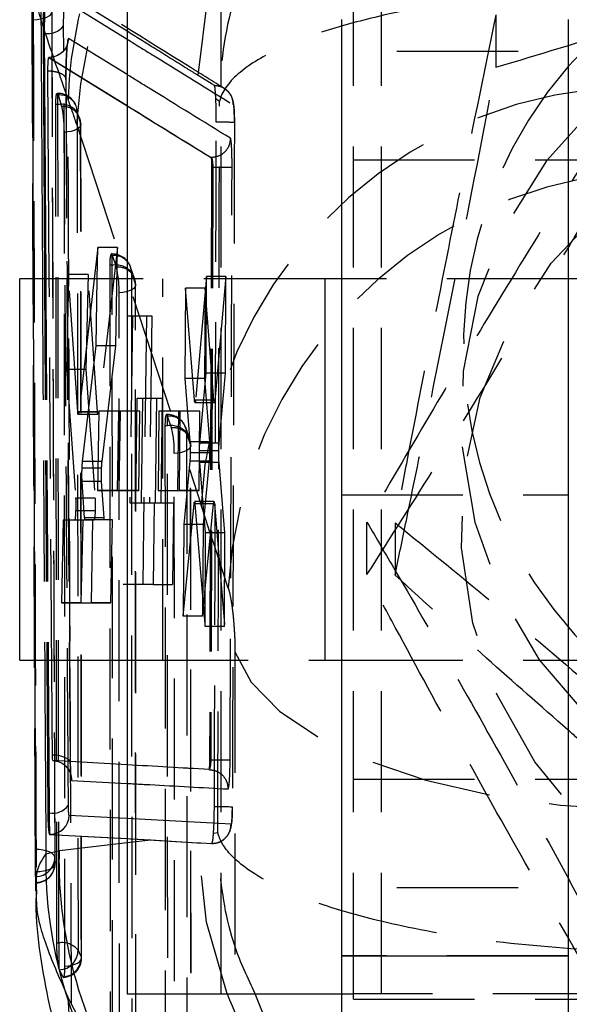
# Model space of a CAD drawing. Extents: x 95 to 730, y 28 to 566.
# Tile 16 of 19: x 669 to 681, y 496 to 516. Entities that reach past the tile are written whole.
import ezdxf

# ---------------------------------------------------------------- set-up
doc = ezdxf.new("R2010")
doc.units = 0
doc.header["$LTSCALE"] = 2
doc.linetypes.add('HIDDEN', pattern=[1.905, 1.27, -0.635])
doc.layers.get('0').update_dxf_attribs({"linetype": 'CONTINUOUS'})

msp = doc.modelspace()

# ---------------------------------------------------------------- linework, layer by layer
at = {"color": 7, "linetype": 'CONTINUOUS'}
for p, q in [((671.708, 517.9649), (671.708, 495.9649)), ((669.716, 517.1201), (669.7406, 510.9649)), ((671.708, 516.1609), (670.0183, 517.2142)), ((676.2079, 516.4085), (676.2079, 496.7585)), ((680.9579, 516.4085), (680.9579, 496.7585)), ((669.9479, 516.1158), (669.9777, 510.9649)), ((669.9479, 516.1158), (669.9737, 516.1158)), ((681.358, 515.84), (680.9579, 515.4192)), ((670.0756, 515.6127), (670.0674, 515.6127)), ((670.0677, 515.6127), (671.708, 514.5976)), ((670.0677, 515.6127), (670.0767, 515.6127)), ((670.0767, 515.6127), (670.077, 515.6126)), ((670.0774, 510.9649), (670.0492, 515.3239)), ((671.0967, 511.6215), (671.0209, 510.9649)), ((671.0851, 510.9649), (671.0967, 511.6215)), ((671.708, 510.9649), (669.458, 510.9649)), ((669.458, 502.9649), (669.458, 510.9649)), ((670.4814, 511.0591), (670.4795, 510.9649)), ((670.4879, 510.9649), (670.4814, 511.0591)), ((676.2079, 510.9649), (675.858, 510.9649)), ((675.858, 510.9649), (675.858, 502.9649)), ((681.358, 510.9649), (680.9579, 510.9649)), ((669.458, 502.9649), (671.708, 502.9649)), ((669.7726, 502.9649), (669.784, 500.1346)), ((670.0268, 502.9649), (670.0471, 499.7592)), ((675.858, 502.9649), (676.2079, 502.9649)), ((680.9579, 502.9649), (681.358, 502.9649)), ((671.708, 500.7692), (670.1534, 500.8568)), ((680.9579, 500.4694), (681.358, 500.4694)), ((669.784, 500.1346), (669.7884, 499.017)), ((670.0471, 499.7592), (670.0752, 499.7592)), ((670.0834, 499.3107), (670.0924, 499.3107)), ((670.0834, 499.3107), (671.708, 499.2205)), ((669.7884, 499.017), (669.792, 498.1243)), ((670.0079, 498.9002), (670.2916, 498.9741)), ((676.2079, 496.7585), (680.9579, 496.7585)), ((676.2079, 496.7585), (676.2079, 492.2827)), ((680.9579, 496.7585), (680.9579, 492.2827)), ((671.708, 495.9649), (676.2079, 495.9649)), ((680.9579, 495.8524), (681.358, 495.8524))]:
    msp.add_line(p, q, dxfattribs=at)
at = {"color": 7, "linetype": 'HIDDEN'}
for p, q in [((673.685, 495.9649), (673.685, 517.9649)), ((677.0437, 495.9649), (677.0437, 517.9649)), ((676.458, 495.9649), (676.458, 517.5146)), ((679.4425, 516.5039), (679.4425, 515.4043)), ((698.958, 515.7379), (676.458, 515.7379)), ((670.2602, 514.8569), (670.2431, 514.8569)), ((670.2519, 514.8483), (670.2602, 514.8275)), ((670.2602, 514.6215), (670.2602, 514.8569)), ((670.2602, 514.8275), (670.2617, 514.8226)), ((670.2617, 514.8226), (670.3348, 514.5794)), ((670.2364, 497.0331), (670.2164, 514.6215)), ((670.2602, 514.6215), (670.2164, 514.6215)), ((673.6485, 514.6892), (673.5704, 514.7425)), ((670.6489, 514.2187), (673.2628, 506.2195)), ((670.7563, 496.714), (670.7423, 514.208)), ((673.4699, 513.5098), (673.4715, 513.5098)), ((673.4715, 513.5098), (673.4716, 513.5098)), ((676.458, 513.4605), (698.958, 513.4605)), ((673.4814, 513.3073), (673.4388, 500.8744)), ((673.5059, 513.3073), (673.4652, 500.8744)), ((673.4814, 513.3073), (673.5059, 513.3073)), ((671.507, 511.6215), (671.0967, 511.6215)), ((671.507, 511.6215), (671.1078, 508.1715)), ((671.3991, 511.4873), (671.3793, 511.4873)), ((671.3991, 511.2519), (671.3991, 511.4873)), ((671.4704, 509.558), (671.507, 511.6215)), ((671.4852, 511.2099), (671.4017, 511.4531)), ((671.3469, 511.2519), (671.3535, 494.9704)), ((671.3991, 511.2519), (671.3469, 511.2519)), ((671.4058, 494.9704), (671.3991, 511.2519)), ((671.8667, 510.97), (671.7831, 511.2132)), ((671.8013, 511.1048), (671.8079, 494.8233)), ((671.8849, 510.8616), (671.8013, 511.1048)), ((669.7406, 510.9649), (669.7726, 502.9649)), ((670.4795, 510.9649), (670.4394, 509.065)), ((670.8902, 511.0591), (670.4814, 511.0591)), ((670.6803, 508.1769), (670.4879, 510.9649)), ((671.0209, 510.9649), (670.6987, 508.1715)), ((670.8902, 511.0591), (670.848, 509.065)), ((671.0894, 508.1769), (670.8902, 511.0591)), ((671.0604, 509.558), (671.0851, 510.9649)), ((675.858, 510.9649), (671.708, 510.9649)), ((675.858, 510.9649), (671.708, 510.9649)), ((671.8914, 494.6745), (671.8849, 510.8616)), ((672.458, 502.9649), (672.458, 510.9649)), ((673.378, 511.0146), (673.144, 508.4187)), ((673.3696, 508.9837), (673.378, 511.0146)), ((673.7839, 511.0146), (673.378, 511.0146)), ((673.7839, 511.0146), (673.5506, 508.4187)), ((673.7752, 508.9837), (673.7839, 511.0146)), ((680.9579, 510.9649), (676.2079, 510.9649)), ((680.9579, 510.9649), (676.2079, 510.9649)), ((671.5487, 494.4822), (671.5421, 510.6693)), ((671.8953, 494.6511), (671.8887, 510.8382)), ((672.9359, 510.7665), (672.923, 508.8773)), ((673.1246, 508.4178), (672.9359, 510.7665)), ((673.344, 510.7665), (672.9359, 510.7665)), ((673.344, 510.7665), (673.3306, 508.8773)), ((673.5313, 508.4178), (673.344, 510.7665)), ((671.7094, 510.1923), (671.8211, 510.1923)), ((671.8211, 510.1923), (671.7673, 506.2639)), ((671.8211, 510.1923), (672.2316, 510.1923)), ((672.12, 510.1923), (672.0367, 504.55)), ((672.2316, 510.1923), (672.1768, 506.2639)), ((670.7759, 507.1346), (671.0604, 509.558)), ((671.4704, 509.558), (671.0604, 509.558)), ((671.1849, 507.1346), (671.4704, 509.558)), ((670.4394, 509.065), (670.6305, 506.3674)), ((670.848, 509.065), (670.4394, 509.065)), ((670.848, 509.065), (671.0391, 506.3674)), ((672.923, 508.8773), (673.0285, 507.5472)), ((673.3306, 508.8773), (672.923, 508.8773)), ((673.2343, 507.5201), (673.3696, 508.9837)), ((673.3306, 508.8773), (673.4355, 507.5472)), ((673.7752, 508.9837), (673.3696, 508.9837)), ((673.6404, 507.5201), (673.7752, 508.9837)), ((671.8929, 506.2639), (671.9217, 508.4624)), ((671.9217, 508.4624), (672.0353, 508.4624)), ((672.0353, 508.4624), (672.008, 506.2639)), ((672.0353, 508.4624), (672.4452, 508.4624)), ((672.3023, 506.2639), (672.3317, 508.4624)), ((672.4452, 508.4624), (672.4173, 506.2639)), ((673.5313, 508.4178), (673.1246, 508.4178)), ((673.5506, 508.4187), (673.144, 508.4187)), ((671.0894, 508.1769), (670.6803, 508.1769)), ((671.1197, 508.1905), (671.0901, 506.5241)), ((671.569, 508.1918), (671.1197, 508.1905)), ((671.5295, 508.1905), (671.1197, 508.1905)), ((671.5295, 508.1905), (671.4995, 506.5241)), ((671.9791, 508.1918), (671.5295, 508.1905)), ((671.5438, 506.5254), (671.569, 508.1918)), ((671.9791, 508.1918), (671.569, 508.1918)), ((671.9534, 506.5254), (671.9791, 508.1918)), ((672.3762, 508.1865), (672.3589, 506.5202)), ((672.8247, 508.1879), (672.3762, 508.1865)), ((672.7854, 508.1865), (672.3762, 508.1865)), ((672.7854, 508.1865), (672.7677, 506.5202)), ((673.2326, 508.1879), (672.7854, 508.1865)), ((672.812, 506.5215), (672.8247, 508.1879)), ((673.2326, 508.1879), (672.8247, 508.1879)), ((673.134, 508.3685), (673.5406, 508.3685)), ((673.2196, 506.5215), (673.2326, 508.1879)), ((670.6889, 508.1297), (671.098, 508.1297)), ((671.1078, 508.1715), (670.6987, 508.1715)), ((672.5568, 508.1177), (672.5369, 508.1177)), ((672.5568, 507.8823), (672.5568, 508.1177)), ((672.6429, 507.8403), (672.5593, 508.0835)), ((672.5045, 507.8823), (672.5106, 492.9078)), ((672.5568, 507.8823), (672.5045, 507.8823)), ((672.5629, 492.9078), (672.5568, 507.8823)), ((673.0243, 507.6004), (672.9407, 507.8436)), ((672.9589, 507.7352), (672.965, 492.7607)), ((673.0425, 507.492), (672.9589, 507.7352)), ((673.4355, 507.5472), (673.0285, 507.5472)), ((673.0486, 492.6118), (673.0425, 507.492)), ((673.0524, 492.5885), (673.0463, 507.4687)), ((673.6331, 507.359), (673.227, 507.359)), ((673.6404, 507.5201), (673.2343, 507.5201)), ((672.7058, 492.4196), (672.6997, 507.2998)), ((673.4403, 507.3148), (673.0334, 507.3148)), ((671.1754, 506.996), (670.7664, 506.996)), ((671.1849, 507.1346), (670.7759, 507.1346)), ((673.0258, 507.1395), (672.9013, 505.8097)), ((673.4328, 507.1395), (673.0258, 507.1395)), ((673.3553, 505.635), (673.2322, 507.1089)), ((673.6382, 507.1089), (673.2322, 507.1089)), ((673.4328, 507.1395), (673.3085, 505.8097)), ((673.7607, 505.635), (673.6382, 507.1089)), ((670.8199, 505.9545), (670.7669, 506.7151)), ((671.1759, 506.7151), (670.7669, 506.7151)), ((671.0901, 506.5241), (671.5438, 506.5254)), ((671.4995, 506.5241), (671.0901, 506.5241)), ((671.2288, 505.9545), (671.1759, 506.7151)), ((671.4995, 506.5241), (671.9534, 506.5254)), ((671.9534, 506.5254), (671.5438, 506.5254)), ((671.0391, 506.3674), (670.6305, 506.3674)), ((672.3589, 506.5202), (672.812, 506.5215)), ((672.7677, 506.5202), (672.3589, 506.5202)), ((672.7677, 506.5202), (673.2196, 506.5215)), ((673.2196, 506.5215), (672.812, 506.5215)), ((676.2079, 506.434), (680.9579, 506.434)), ((671.7673, 506.2639), (671.8929, 506.2639)), ((671.8929, 506.2639), (672.008, 506.2639)), ((672.008, 506.2639), (672.2742, 506.2639)), ((672.2742, 506.2639), (672.2552, 504.55)), ((672.2742, 506.2639), (672.6831, 506.2639)), ((672.6831, 506.2639), (672.6636, 504.55)), ((672.8873, 503.885), (673.1143, 506.2446)), ((673.1143, 506.2446), (673.1195, 506.2826)), ((673.5208, 506.2446), (673.1143, 506.2446)), ((673.5308, 506.2934), (673.1244, 506.2934)), ((673.1339, 506.2432), (673.3466, 503.6749)), ((673.5403, 506.2432), (673.1339, 506.2432)), ((673.2943, 503.885), (673.5208, 506.2446)), ((673.5208, 506.2446), (673.526, 506.2826)), ((673.5403, 506.2432), (673.7522, 503.6749)), ((670.3709, 505.9046), (670.3323, 504.168)), ((670.6114, 505.9054), (670.3709, 505.9046)), ((670.7789, 505.9046), (670.3709, 505.9046)), ((671.0199, 505.9054), (670.6114, 505.9054)), ((671.0401, 506.1001), (670.6315, 506.1001)), ((670.7789, 505.9046), (670.7398, 504.168)), ((671.0199, 505.9054), (670.7789, 505.9046)), ((671.2288, 505.9545), (670.8199, 505.9545)), ((670.9941, 505.9065), (670.8287, 505.906)), ((671.2376, 505.906), (670.8287, 505.906)), ((670.9616, 504.1698), (670.9941, 505.9065)), ((671.4032, 505.9065), (670.9941, 505.9065)), ((671.4032, 505.9065), (671.2376, 505.906)), ((671.3702, 504.1698), (671.4032, 505.9065)), ((672.9013, 505.8097), (672.8873, 503.885)), ((673.3085, 505.8097), (672.9013, 505.8097)), ((673.3085, 505.8097), (673.2943, 503.885)), ((676.7401, 504.7594), (676.7401, 505.859)), ((677.3293, 505.8493), (677.3293, 504.7497)), ((673.3466, 503.6749), (673.3553, 505.635)), ((673.7607, 505.635), (673.3553, 505.635)), ((673.7522, 503.6749), (673.7607, 505.635)), ((672.2552, 504.55), (671.6277, 504.55)), ((672.2552, 504.55), (672.6636, 504.55)), ((670.3323, 504.168), (670.9616, 504.1698)), ((670.7398, 504.168), (670.3323, 504.168)), ((670.7398, 504.168), (671.3702, 504.1698)), ((671.3702, 504.1698), (670.9616, 504.1698)), ((673.2943, 503.885), (672.8873, 503.885)), ((673.7522, 503.6749), (673.3466, 503.6749)), ((673.9722, 503.1391), (673.9722, 490.12)), ((671.708, 502.9649), (675.858, 502.9649)), ((671.708, 502.9649), (675.858, 502.9649)), ((676.2079, 502.9649), (680.9579, 502.9649)), ((676.2079, 502.9649), (680.9579, 502.9649)), ((673.4388, 500.8744), (673.4652, 500.8744)), ((673.4652, 500.8744), (673.4652, 500.8744)), ((673.4458, 500.6689), (672.8572, 500.7038)), ((673.4255, 500.6707), (673.4242, 500.6698)), ((676.458, 500.4694), (680.9579, 500.4694)), ((673.5223, 499.3387), (673.6122, 499.349)), ((671.708, 499.2204), (673.1779, 499.1361)), ((671.708, 499.1364), (672.2047, 499.1924)), ((672.2047, 499.1924), (673.1779, 499.1361)), ((673.1779, 499.1361), (673.1986, 499.1349)), ((669.786, 498.9942), (669.7882, 498.9942)), ((669.7882, 498.9942), (669.7882, 498.5854)), ((698.958, 498.1919), (676.458, 498.1919)), ((670.2364, 497.0331), (670.2782, 497.0331)), ((670.2782, 497.0331), (670.2782, 496.5059)), ((680.9579, 496.7585), (676.2079, 496.7585)), ((670.2895, 496.469), (670.2782, 496.5059)), ((670.3597, 496.3202), (670.2895, 496.469)), ((670.371, 496.3112), (670.3597, 496.3202)), ((670.5457, 495.745), (670.4694, 495.8996)), ((676.2079, 495.9649), (676.458, 495.9649)), ((676.458, 495.8524), (676.458, 495.9649)), ((677.0437, 495.9649), (676.458, 495.9649)), ((676.458, 495.8524), (680.9579, 495.8524)), ((685.7309, 495.9649), (677.0437, 495.9649)), ((673.2628, 490.6819), (670.5457, 495.745))]:
    msp.add_line(p, q, dxfattribs=at)
at = {"color": 8, "linetype": 'CONTINUOUS'}
for p, q in [((669.8974, 517.2342), (669.9329, 510.9649)), ((670.4123, 516.7994), (671.708, 515.9955)), ((670.3819, 515.7618), (670.3788, 516.2756)), ((669.9737, 516.1158), (670.0042, 510.9649)), ((671.708, 515.2517), (670.482, 516.0093)), ((670.077, 515.6126), (671.708, 514.6011)), ((670.0544, 502.9649), (670.0752, 499.7592)), ((670.4801, 499.9198), (670.4752, 500.6754)), ((670.5475, 500.4412), (671.708, 500.3791))]:
    msp.add_line(p, q, dxfattribs=at)
at = {"color": 7, "linetype": 'HIDDEN', "flags": 128}
for points in [[(673.1989, 515.2327), (673.4026, 516.873), (673.712, 517.9649)], [(696.5394, 506.3875), (696.707, 507.976), (696.5854, 509.5685), (696.1785, 511.114), (695.4994, 512.5627), (694.5698, 513.868), (693.4196, 514.9882), (692.0859, 515.887), (690.6115, 516.5357), (689.0438, 516.9133), (687.4331, 517.0079), (685.8312, 516.8162), (684.2897, 516.3445), (682.8581, 515.6079), (681.5823, 514.6301), (680.5034, 513.4426), (679.656, 512.0835), (679.0675, 510.5964), (678.7567, 509.0293), (678.7335, 507.4324), (678.9989, 505.857), (679.5441, 504.3539), (680.3517, 502.9713), (681.3958, 501.7536), (682.6427, 500.7401), (684.0525, 499.9632), (685.5797, 499.4479), (687.1754, 499.2109), (688.7881, 499.2597), (690.3661, 499.5927), (691.8588, 500.1993), (693.2179, 501.0599), (694.4, 502.1469), (695.367, 503.4254), (696.0879, 504.8543), (696.5394, 506.3875)], [(669.7421, 516.4025), (669.821, 516.4067), (669.8964, 516.4173), (669.9656, 516.4339), (670.0259, 516.4558), (670.0749, 516.4822), (670.1109, 516.5121), (670.1323, 516.5442), (670.1384, 516.5775)], [(673.5401, 515.0207), (673.4928, 515.05), (673.2935, 515.1739), (673.1989, 515.2327)], [(670.2782, 497.0331), (670.2687, 505.7847), (670.2602, 514.6215)], [(696.2496, 503.0194), (696.0255, 502.4235), (695.278, 501.0081), (694.2872, 499.7476), (693.0849, 498.6825), (691.7099, 497.847), (690.2061, 497.2679), (688.6221, 496.9639), (687.0087, 496.9448), (685.4178, 497.2111), (683.9005, 497.7543), (682.5056, 498.5569), (681.2778, 499.5932), (680.2568, 500.8299), (679.4752, 502.2271), (678.9583, 503.7399), (678.7225, 505.3199), (678.7756, 506.9161), (679.1157, 508.4773), (679.732, 509.9533), (680.6047, 511.2966), (681.7057, 512.4641), (682.9996, 513.4183), (684.4448, 514.1284), (685.9949, 514.5717), (687.6001, 514.7339), (689.2087, 514.6099), (690.7691, 514.2035), (692.2311, 513.5278), (693.5477, 512.6046), (694.6767, 511.4636), (695.5816, 510.1414), (695.5816, 510.1414)], [(670.6634, 514.4709), (670.6555, 514.5427), (670.6501, 514.5639)], [(670.6634, 514.4709), (670.6641, 513.7341), (670.6669, 510.7866), (670.6793, 498.9966), (670.6817, 496.8817)], [(670.7358, 514.2289), (670.7379, 514.1957), (670.7246, 514.163), (670.6965, 514.1319), (670.6545, 514.1037), (670.6004, 514.0795), (670.5362, 514.0601), (670.4642, 514.0463), (670.3873, 514.0386)], [(670.7507, 496.734), (670.75, 497.4709), (670.7472, 500.4184), (670.7374, 512.2084), (670.7358, 514.2289)], [(670.3873, 514.0386), (670.3877, 513.3118), (670.3896, 510.3645), (670.3978, 498.575), (670.3994, 496.5444)], [(671.8849, 510.8616), (671.888, 510.8284), (671.8758, 510.7955), (671.8486, 510.7643), (671.8075, 510.7359), (671.7541, 510.7113), (671.6904, 510.6916), (671.6188, 510.6774), (671.5421, 510.6693)], [(673.0425, 507.492), (673.0456, 507.4588), (673.0334, 507.4259), (673.0062, 507.3947), (672.9652, 507.3663), (672.9118, 507.3417), (672.8481, 507.322), (672.7765, 507.3078), (672.6997, 507.2998)], [(673.9722, 503.1391), (674.3134, 502.5008), (674.9049, 501.896), (675.7296, 501.3422), (676.7637, 500.8551), (677.9776, 500.4489), (679.3364, 500.1352), (680.8011, 499.9229), (682.3296, 499.8183)], [(670.519, 500.7934), (670.5169, 500.827), (670.4993, 500.8596), (670.467, 500.8901), (670.4211, 500.9173), (670.3635, 500.94), (670.2963, 500.9576), (670.2222, 500.9692), (670.1439, 500.9745)], [(673.8903, 499.5225), (672.2159, 499.6153), (671.708, 499.6427)], [(671.708, 499.2205), (671.7819, 499.2164), (672.2047, 499.1924)], [(673.1986, 499.1349), (673.2532, 499.1317), (673.4871, 499.118)], [(673.8108, 495.9649), (673.3746, 497.4682), (673.1986, 499.1349)], [(670.1942, 498.8264), (670.1859, 498.8594), (670.1624, 498.8911), (670.1247, 498.9202), (670.0742, 498.9457), (670.0128, 498.9665), (669.9429, 498.9819), (669.8671, 498.9912), (669.7882, 498.9942)], [(669.802, 498.5291), (669.8809, 498.5332), (669.9566, 498.5437), (670.026, 498.5602), (670.0865, 498.582), (670.1359, 498.6083), (670.1722, 498.6381), (670.1941, 498.6702), (670.2007, 498.7035)], [(670.3994, 496.5444), (670.4765, 496.5519), (670.5486, 496.5656), (670.6132, 496.5848), (670.6677, 496.609), (670.71, 496.6371), (670.7386, 496.6681), (670.7523, 496.7008), (670.7507, 496.734)]]:
    msp.add_lwpolyline(points, dxfattribs=at)
at = {"color": 7, "linetype": 'CONTINUOUS', "flags": 128}
msp.add_lwpolyline([(670.1439, 500.9745), (670.1393, 501.6242), (670.1299, 502.9649)], dxfattribs=at)
at = {"color": 8, "linetype": 'CONTINUOUS', "flags": 128}
for points in [[(671.708, 499.6427), (671.5567, 499.6508), (670.4974, 499.7068)], [(670.0924, 499.3107), (671.1517, 499.2522), (671.708, 499.2204)], [(670.2916, 498.9741), (671.5331, 499.1166), (671.708, 499.1364)]]:
    msp.add_lwpolyline(points, dxfattribs=at)
at = {"color": 7, "linetype": 'HIDDEN'}
for centre, radius, start, end in [((679.7366, 514.4295), 9.2689, 96.2637, 178.14578), ((679.8795, 513.7555), 9.2422, 96.07347, 177.12704), ((687.7353, 509.5398), 8.9723, 139.05794, 348.89037), ((670.2602, 514.4509), 0.406, 16.15939, 90), ((670.2903, 514.4446), 0.3791, 18.33303, 94.33157), ((682.4934, 505.7562), 9.2422, 96.07347, 177.12704), ((670.3312, 514.1964), 0.431, 39.57105, 99.48801), ((670.3697, 514.2147), 0.3664, 2.22178, 95.47257), ((670.3329, 514.2077), 0.406, 0.04189, 17.14881), ((673.6152, 490.6281), 23.6222, 89.16478, 90.08499), ((673.6292, 524.7952), 11.4886, 269.3849, 271.40597), ((683.0699, 504.0014), 9.2494, 95.5872, 177.07452), ((671.3991, 511.0813), 0.406, 18.96048, 90), ((671.2053, 511.3859), 0.2076, 18.89854, 20.97306), ((671.438, 511.0914), 0.3636, 2.11677, 95.72796), ((671.4677, 510.816), 0.4413, 40.88221, 98.93653), ((671.5215, 510.8481), 0.3636, 2.11667, 95.72806), ((669.355, 510.7127), 2.1875, 358.86438, 13.13794), ((671.4827, 510.8381), 0.406, 0.02332, 18.96048), ((672.5568, 507.7117), 0.406, 18.96048, 90), ((672.3591, 508.015), 0.2116, 18.91024, 20.94559), ((672.5956, 507.7218), 0.3636, 2.11665, 95.72815), ((672.6253, 507.4464), 0.4413, 40.88209, 98.93656), ((672.6792, 507.4786), 0.3636, 2.11686, 95.72793), ((670.5126, 507.3431), 2.1875, 358.86424, 13.13787), ((672.6403, 507.4685), 0.406, 0.02332, 18.96048), ((645.4427, 32.2773), 469.2275, 86.581239, 86.791158), ((674.0221, 540.0587), 40.1675, 269.31232, 269.84966), ((669.7918, 498.8285), 0.4024, 269.81416, 359.70352), ((669.7976, 498.7051), 0.4031, 270.0026, 359.7796), ((669.7947, 498.6996), 0.406, 270.52417, 0.22064), ((670.3499, 496.6108), 0.4283, 39.23096, 99.64112), ((670.2708, 496.8794), 0.4109, 272.60465, 0.3168), ((670.3391, 496.7312), 0.4115, 272.85939, 0.39029), ((670.3475, 496.7136), 0.406, 273.29818, 0.05433), ((678.9291, 496.0937), 8.462, 181.31429, 206.94295)]:
    msp.add_arc(centre, radius, start, end, dxfattribs=at)
at = {"color": 7, "linetype": 'CONTINUOUS'}
for centre, radius, start, end in [((670.0483, 516.5201), 0.4111, 259.5462, 323.51089), ((670.1483, 500.1655), 0.4129, 259.79077, 323.47769), ((670.0919, 499.7163), 0.4056, 270.07955, 358.65512)]:
    msp.add_arc(centre, radius, start, end, dxfattribs=at)
at = {"color": 8, "linetype": 'CONTINUOUS'}
for centre, radius, start, end in [((679.1655, 498.7043), 9.1597, 178.77471, 251.16191), ((682.344, 499.2544), 9.1453, 201.08134, 227.85847)]:
    msp.add_arc(centre, radius, start, end, dxfattribs=at)
at = {"color": 7, "linetype": 'HIDDEN'}
for centre, major_axis, ratio, start_param, end_param in [((670.647, 491.0158), (-1.5202, 25.6075), 0.1248733, 5.838884, 5.888693), ((671.403, 511.0813), (-0.0241, 0.406), 0.1248675, 5.9082955, 7.4129094), ((672.5606, 507.7117), (-0.0241, 0.406), 0.1248675, 5.9082955, 7.4129094), ((678.659, 433.3725), (-59.8666, 202.2719), 0.078084, 5.0483676, 5.0576013)]:
    msp.add_ellipse(centre, major_axis=major_axis, ratio=ratio, start_param=start_param, end_param=end_param, dxfattribs=at)
for points, knots in [([(679.4425, 515.4043), (680.3433, 515.6745), (682.1644, 516.2209), (684.8627, 517.1092), (687.442, 518.0208), (689.0233, 518.6185), (689.8212, 518.9201)], [0, 0, 0, 0, 0.2646058, 0.5349496, 0.7653441, 1, 1, 1, 1]), ([(674.3994, 517.9649), (674.2356, 517.5879), (673.7849, 516.5499), (673.6645, 515.4111), (673.6486, 514.6955), (673.6485, 514.6892)], [0, 0, 0, 0, 0.3612241, 0.9943959, 1, 1, 1, 1]), ([(669.7355, 517.1203), (669.7355, 517.078), (669.7357, 516.9708), (669.9508, 516.2087), (670.2948, 515.2337), (670.4726, 514.7294)], [0, 0, 0, 0, 0.2390307, 0.6065011, 1, 1, 1, 1]), ([(673.7489, 514.9595), (673.509, 515.1084), (672.324, 515.8433), (671.1595, 516.5698), (670.2308, 517.1491)], [0, 0, 0, 0, 0.20250458, 1, 1, 1, 1]), ([(682.0435, 517.0851), (681.1116, 517.0294), (679.2748, 516.9197), (677.1989, 516.5472), (675.7726, 516.1546), (674.7388, 515.7506), (673.9521, 515.2603), (673.6944, 514.8841), (673.6489, 514.6909), (673.6485, 514.6892)], [0, 0, 0, 0, 0.2123075, 0.4184486, 0.5447952, 0.6711642, 0.8306891, 0.9985145, 1, 1, 1, 1]), ([(669.786, 498.9942), (669.7739, 501.9708), (669.7495, 507.9241), (669.7287, 513.8774), (669.7182, 516.854)], [0, 0, 0, 0, 0.5, 1, 1, 1, 1]), ([(669.7882, 498.9942), (669.7758, 502.1423), (669.7618, 505.7093), (669.7402, 511.6626), (669.7307, 514.4678), (669.7227, 516.854)], [0, 0, 0, 0, 0.5287947, 0.5991752, 1, 1, 1, 1]), ([(669.7325, 516.9179), (669.7335, 516.8901), (669.7356, 516.8343), (669.7385, 516.7107), (669.7408, 516.5747), (669.7419, 516.4691), (669.7421, 516.4148), (669.7421, 516.4025)], [0, 0, 0, 0, 0.23276266, 0.46552565, 0.6982877, 0.93105137, 1, 1, 1, 1]), ([(670.1286, 516.6869), (670.1294, 516.4413), (670.1335, 515.2131), (670.1511, 510.0546), (670.172, 504.3467), (670.191, 499.6214), (670.1942, 498.8264)], [0, 0, 0, 0, 0.0412601, 0.2063007, 0.8664633, 1, 1, 1, 1]), ([(670.2007, 498.7035), (670.1894, 501.7114), (670.1671, 507.6694), (670.1479, 513.6274), (670.1384, 516.5775)], [0, 0, 0, 0, 0.5048411, 1, 1, 1, 1]), ([(679.4425, 516.5039), (679.1796, 515.2256), (678.7417, 513.0968), (678.1043, 509.8792), (677.664, 507.6049), (677.4079, 506.2614), (677.3293, 505.8493)], [0, 0, 0, 0, 0.3772372, 0.6282089, 0.8859603, 1, 1, 1, 1]), ([(669.7421, 516.4025), (669.7429, 516.1597), (669.7466, 514.9345), (669.7626, 509.7791), (669.7817, 504.0641), (669.7991, 499.3315), (669.802, 498.5291)], [0, 0, 0, 0, 0.0407438, 0.205658, 0.8653138, 1, 1, 1, 1]), ([(673.1989, 515.2327), (673.1844, 515.2416), (673.1036, 515.2919), (672.8004, 515.4804), (672.3161, 515.7815), (671.9018, 516.04), (671.708, 516.1609)], [0, 0, 0, 0, 0.0289699, 0.1619442, 0.6079885, 1, 1, 1, 1]), ([(670.4573, 515.9034), (670.457, 515.9018), (670.4523, 515.8717), (670.4439, 515.7578), (670.434, 515.5766), (670.4272, 515.3582), (670.4269, 515.2195), (670.4267, 515.1467)], [0, 0, 0, 0, 0.0129728, 0.2511972, 0.4921635, 0.7331176, 1, 1, 1, 1]), ([(670.4278, 515.1588), (670.4276, 515.1763), (670.4271, 515.2579), (670.4297, 515.4227), (670.4373, 515.6316), (670.4476, 515.792), (670.4557, 515.874), (670.4604, 515.9044), (670.4602, 515.9034), (670.4602, 515.9031)], [0, 0, 0, 0, 0.0609007, 0.2837279, 0.5048711, 0.7239455, 0.8804321, 0.9658534, 1, 1, 1, 1]), ([(671.708, 515.9955), (671.9095, 515.8704), (672.6489, 515.4115), (673.3956, 514.9497), (673.9388, 514.6138)], [0, 0, 0, 0, 0.2726234, 1, 1, 1, 1]), ([(670.0632, 515.6026), (670.0638, 515.6035), (670.0684, 515.6105), (670.0728, 515.6116), (670.0767, 515.6127)], [0, 0, 0, 0, 0.1203994, 1, 1, 1, 1]), ([(670.4752, 500.6754), (670.4589, 503.1498), (670.4257, 508.1786), (670.3966, 513.2073), (670.3819, 515.7618)], [0, 0, 0, 0, 0.4920335, 1, 1, 1, 1]), ([(670.4267, 515.1467), (670.4272, 515.1523), (670.4286, 515.1684), (670.4173, 515.2033), (670.3725, 515.2487), (670.28, 515.2909), (670.1667, 515.3173), (670.0854, 515.3219), (670.0492, 515.3239)], [0, 0, 0, 0, 0.0637609, 0.1836391, 0.3984906, 0.6133521, 0.8281958, 1, 1, 1, 1]), ([(673.8768, 513.9141), (673.3082, 514.2642), (672.5824, 514.7112), (671.8636, 515.1554), (671.708, 515.2517)], [0, 0, 0, 0, 0.7833878, 1, 1, 1, 1]), ([(677.3293, 504.7497), (677.4079, 505.1299), (677.6596, 506.3481), (678.0997, 508.512), (678.7372, 511.7208), (679.1796, 514.031), (679.4425, 515.4043)], [0, 0, 0, 0, 0.1140402, 0.3653612, 0.622761, 1, 1, 1, 1]), ([(670.4267, 515.1467), (670.4282, 514.901), (670.4424, 512.5089), (670.4719, 507.7245), (670.5028, 503.1857), (670.519, 500.7934)], [0, 0, 0, 0, 0.0513421, 0.4999803, 1, 1, 1, 1]), ([(670.5201, 500.8061), (670.5201, 500.8064), (670.4827, 505.6129), (670.4569, 510.3857), (670.431, 515.1582)], [0, 0, 0, 0, 0.0000665, 1, 1, 1, 1]), ([(673.5704, 514.7425), (673.5697, 514.7582), (673.5657, 514.839), (673.5579, 514.954), (673.5479, 515.0123), (673.5414, 515.0193), (673.5401, 515.0207)], [0, 0, 0, 0, 0.0968385, 0.4995091, 0.9028908, 1, 1, 1, 1]), ([(673.9388, 514.6138), (673.9329, 514.6672), (673.9212, 514.7739), (673.8276, 514.9086), (673.6953, 515.0014), (673.5911, 515.0143), (673.5401, 515.0207)], [0, 0, 0, 0, 0.2525371, 0.5050729, 0.7576096, 1, 1, 1, 1]), ([(682.3943, 515.1635), (681.9036, 514.3908), (680.9114, 512.8287), (679.4414, 510.4355), (678.0362, 508.0853), (677.1748, 506.6056), (676.7401, 505.859)], [0, 0, 0, 0, 0.2646059, 0.5349497, 0.7653441, 1, 1, 1, 1]), ([(670.2164, 514.6215), (670.2168, 514.661), (670.2177, 514.74), (670.2255, 514.8185), (670.2344, 514.8578), (670.2412, 514.8528), (670.2431, 514.8514)], [0, 0, 0, 0, 0.2946673, 0.5892934, 0.8847123, 1, 1, 1, 1]), ([(673.9601, 514.2484), (673.9602, 514.2655), (673.9604, 514.3388), (673.9577, 514.4648), (673.951, 514.5812), (673.9428, 514.6552), (673.9269, 514.7286), (673.8937, 514.8117), (673.8441, 514.8811), (673.798, 514.9243), (673.7768, 514.9401), (673.771, 514.9443)], [0, 0, 0, 0, 0.0594796, 0.2554185, 0.4519509, 0.5859656, 0.6779295, 0.7793342, 0.9072273, 0.9749679, 1, 1, 1, 1]), ([(670.3348, 514.5794), (670.3398, 514.5599), (670.3506, 514.5186), (670.3659, 514.4132), (670.3784, 514.2839), (670.386, 514.1522), (670.3869, 514.074), (670.3873, 514.0386)], [0, 0, 0, 0, 0.1890853, 0.4011513, 0.6132063, 0.8252719, 1, 1, 1, 1]), ([(670.5457, 495.745), (670.536, 498.0984), (670.5133, 503.6089), (670.4896, 509.9352), (670.4755, 513.9083), (670.4726, 514.7294)], [0, 0, 0, 0, 0.3716169, 0.870123, 1, 1, 1, 1]), ([(671.708, 514.6011), (671.7287, 514.5883), (672.3128, 514.226), (672.9026, 513.8614), (673.4715, 513.5098)], [0, 0, 0, 0, 0.03549532, 1, 1, 1, 1]), ([(671.708, 514.5976), (671.7263, 514.5862), (672.3098, 514.2251), (672.8991, 513.8618), (673.4699, 513.5098)], [0, 0, 0, 0, 0.0314966, 1, 1, 1, 1]), ([(673.5801, 514.2502), (673.5798, 514.3376), (673.5792, 514.5133), (673.5739, 514.6713), (673.5705, 514.7407), (673.5704, 514.7425)], [0, 0, 0, 0, 0.4910418, 0.9868483, 1, 1, 1, 1]), ([(673.6122, 499.349), (673.6186, 501.8694), (673.6314, 506.9828), (673.6427, 512.0962), (673.6485, 514.6892)], [0, 0, 0, 0, 0.4929024, 1, 1, 1, 1]), ([(673.9388, 514.6138), (673.9401, 514.6118), (673.9439, 514.6059), (673.9499, 514.5647), (673.9554, 514.4816), (673.9591, 514.3716), (673.9594, 514.2889), (673.9595, 514.2477)], [0, 0, 0, 0, 0.115792, 0.337254, 0.5586597, 0.7800623, 1, 1, 1, 1]), ([(670.7358, 514.2289), (670.7258, 514.2616), (670.7011, 514.3423), (670.6775, 514.423), (670.6634, 514.4709)], [0, 0, 0, 0, 0.405834, 1, 1, 1, 1]), ([(673.54, 499.8942), (673.5407, 500.1358), (673.5447, 501.4601), (673.5588, 506.2454), (673.5709, 510.7892), (673.5801, 514.2502)], [0, 0, 0, 0, 0.0504946, 0.276738, 1, 1, 1, 1]), ([(673.9595, 514.2477), (673.9456, 509.4631), (673.9316, 504.6776), (673.9167, 499.8922), (673.9167, 499.8914)], [0, 0, 0, 0, 0.9998335, 1, 1, 1, 1]), ([(680.8713, 511.4676), (680.9421, 511.5859), (681.46, 512.451), (681.9614, 513.3165), (682.3943, 514.0638)], [0, 0, 0, 0, 0.13665941, 1, 1, 1, 1]), ([(673.8768, 513.9141), (673.8704, 513.8611), (673.8577, 513.7553), (673.7639, 513.6218), (673.6303, 513.5284), (673.5245, 513.516), (673.4716, 513.5098)], [0, 0, 0, 0, 0.25, 0.4999997, 0.7500005, 1, 1, 1, 1]), ([(673.9111, 513.3101), (673.9109, 513.3787), (673.9104, 513.5158), (673.9044, 513.6976), (673.8951, 513.8342), (673.8853, 513.9014), (673.8789, 513.9109), (673.8768, 513.9141)], [0, 0, 0, 0, 0.2216115, 0.4432076, 0.66485, 0.8866132, 1, 1, 1, 1]), ([(673.4699, 513.5098), (673.4714, 513.5066), (673.4742, 513.5003), (673.4777, 513.4627), (673.4803, 513.4091), (673.4814, 513.3538), (673.4814, 513.3191), (673.4814, 513.3073)], [0, 0, 0, 0, 0.2211513, 0.4422575, 0.6636535, 0.885564, 1, 1, 1, 1]), ([(673.4716, 513.5098), (673.4738, 513.5087), (673.4801, 513.5055), (673.4899, 513.4832), (673.4991, 513.4375), (673.5052, 513.3765), (673.5057, 513.3304), (673.5059, 513.3073)], [0, 0, 0, 0, 0.11296171, 0.33549833, 0.55745094, 0.77887029, 1, 1, 1, 1]), ([(673.8703, 500.873), (673.8713, 501.1436), (673.876, 502.4969), (673.8903, 506.6427), (673.9024, 510.5177), (673.9111, 513.3101)], [0, 0, 0, 0, 0.0652876, 0.3264378, 1, 1, 1, 1]), ([(669.9329, 510.9649), (669.9357, 510.4583), (669.9507, 507.7912), (669.9678, 505.1248), (669.9817, 502.9649)], [0, 0, 0, 0, 0.1899805, 1, 1, 1, 1]), ([(669.9777, 510.9649), (669.9835, 509.9558), (669.9986, 507.2891), (670.016, 504.6225), (670.0268, 502.9649)], [0, 0, 0, 0, 0.3784314, 1, 1, 1, 1]), ([(670.0042, 510.9649), (670.0101, 509.9558), (670.0256, 507.2891), (670.0434, 504.6225), (670.0544, 502.9649)], [0, 0, 0, 0, 0.3784313, 1, 1, 1, 1]), ([(670.1299, 502.9649), (670.1262, 503.5005), (670.1074, 506.1672), (670.0907, 508.8339), (670.0774, 510.9649)], [0, 0, 0, 0, 0.2008513, 1, 1, 1, 1]), ([(676.7401, 504.7594), (677.2307, 505.5306), (678.1583, 506.9883), (679.1175, 508.5589), (679.5693, 509.2986)], [0, 0, 0, 0, 0.52901194, 1, 1, 1, 1]), ([(673.144, 508.4187), (673.1423, 508.4039), (673.139, 508.3742), (673.1333, 508.3643), (673.1283, 508.3793), (673.1257, 508.4061), (673.1246, 508.4178)], [0, 0, 0, 0, 0.2653066, 0.5306108, 0.7960469, 1, 1, 1, 1]), ([(673.5506, 508.4187), (673.5489, 508.4039), (673.5456, 508.3742), (673.54, 508.3643), (673.535, 508.3793), (673.5324, 508.4061), (673.5313, 508.4178)], [0, 0, 0, 0, 0.2653073, 0.5306112, 0.7960457, 1, 1, 1, 1]), ([(670.6874, 508.1309), (670.6856, 508.1361), (670.683, 508.1441), (670.681, 508.1683), (670.6803, 508.1769)], [0, 0, 0, 0, 0.643462, 1, 1, 1, 1]), ([(671.0965, 508.1309), (671.0947, 508.1361), (671.092, 508.1441), (671.0901, 508.1683), (671.0894, 508.1769)], [0, 0, 0, 0, 0.6434683, 1, 1, 1, 1]), ([(670.6987, 508.1715), (670.6968, 508.1574), (670.6935, 508.1331), (670.6903, 508.1328), (670.6889, 508.1326)], [0, 0, 0, 0, 0.5805681, 1, 1, 1, 1]), ([(671.1078, 508.1715), (671.1059, 508.1574), (671.1026, 508.1331), (671.0994, 508.1328), (671.098, 508.1326)], [0, 0, 0, 0, 0.5805702, 1, 1, 1, 1]), ([(673.0285, 507.5472), (673.0295, 507.5325), (673.0317, 507.4981), (673.0336, 507.4251), (673.0339, 507.3589), (673.0335, 507.3223), (673.0334, 507.3148)], [0, 0, 0, 0, 0.2492934, 0.5814045, 0.9134089, 1, 1, 1, 1]), ([(673.2322, 507.1089), (673.2309, 507.1288), (673.2283, 507.1684), (673.2265, 507.2507), (673.2264, 507.3165), (673.2269, 507.3521), (673.227, 507.359)], [0, 0, 0, 0, 0.3089278, 0.6179107, 0.9260446, 1, 1, 1, 1]), ([(673.227, 507.359), (673.2277, 507.3869), (673.229, 507.4427), (673.232, 507.4938), (673.2339, 507.5158), (673.2343, 507.5201)], [0, 0, 0, 0, 0.4459329, 0.8918108, 1, 1, 1, 1]), ([(673.4355, 507.5472), (673.4364, 507.5325), (673.4387, 507.4981), (673.4406, 507.4251), (673.4408, 507.3589), (673.4404, 507.3223), (673.4403, 507.3148)], [0, 0, 0, 0, 0.2492945, 0.5814057, 0.9134119, 1, 1, 1, 1]), ([(673.6382, 507.1089), (673.6369, 507.1288), (673.6343, 507.1684), (673.6325, 507.2507), (673.6325, 507.3165), (673.633, 507.3521), (673.6331, 507.359)], [0, 0, 0, 0, 0.308926, 0.617909, 0.9260442, 1, 1, 1, 1]), ([(673.6331, 507.359), (673.6337, 507.3869), (673.6351, 507.4427), (673.6381, 507.4938), (673.64, 507.5158), (673.6404, 507.5201)], [0, 0, 0, 0, 0.445943, 0.8918763, 1, 1, 1, 1]), ([(673.0334, 507.3148), (673.0328, 507.2863), (673.0317, 507.2295), (673.0286, 507.1721), (673.0264, 507.1466), (673.0258, 507.1395)], [0, 0, 0, 0, 0.419575, 0.8391042, 1, 1, 1, 1]), ([(673.4403, 507.3148), (673.4398, 507.2868), (673.4386, 507.2303), (673.4355, 507.1726), (673.4334, 507.1469), (673.4328, 507.1395)], [0, 0, 0, 0, 0.4135925, 0.83311786, 1, 1, 1, 1]), ([(670.7669, 506.7151), (670.7659, 506.7345), (670.7638, 506.7733), (670.7631, 506.8542), (670.7641, 506.9315), (670.7657, 506.9777), (670.7664, 506.996)], [0, 0, 0, 0, 0.274026, 0.5480764, 0.8214592, 1, 1, 1, 1]), ([(670.7664, 506.996), (670.7676, 507.0229), (670.7702, 507.0783), (670.7739, 507.1155), (670.7759, 507.1346)], [0, 0, 0, 0, 0.4865262, 1, 1, 1, 1]), ([(671.1759, 506.7151), (671.1748, 506.7345), (671.1728, 506.7733), (671.1721, 506.8542), (671.1731, 506.9315), (671.1748, 506.9777), (671.1754, 506.996)], [0, 0, 0, 0, 0.27402235, 0.54806626, 0.82144339, 1, 1, 1, 1]), ([(671.1754, 506.996), (671.1767, 507.0229), (671.1792, 507.0783), (671.183, 507.1155), (671.1849, 507.1346)], [0, 0, 0, 0, 0.4865294, 1, 1, 1, 1]), ([(670.6305, 506.3674), (670.6315, 506.3487), (670.6336, 506.3111), (670.6343, 506.2316), (670.6334, 506.1584), (670.632, 506.1153), (670.6315, 506.1001)], [0, 0, 0, 0, 0.28261, 0.5652353, 0.8471512, 1, 1, 1, 1]), ([(671.0391, 506.3674), (671.0401, 506.3487), (671.0422, 506.3111), (671.0429, 506.2316), (671.042, 506.1584), (671.0406, 506.1153), (671.0401, 506.1001)], [0, 0, 0, 0, 0.2826039, 0.5652253, 0.8471353, 1, 1, 1, 1]), ([(673.1244, 506.2917), (673.1246, 506.2922), (673.1267, 506.2968), (673.1302, 506.2805), (673.1328, 506.2544), (673.1339, 506.2432)], [0, 0, 0, 0, 0.0718931, 0.6007867, 1, 1, 1, 1]), ([(673.5308, 506.2917), (673.531, 506.2922), (673.5332, 506.2968), (673.5366, 506.2805), (673.5392, 506.2544), (673.5403, 506.2432)], [0, 0, 0, 0, 0.0718927, 0.6007837, 1, 1, 1, 1]), ([(670.6315, 506.1001), (670.6303, 506.073), (670.628, 506.0186), (670.6227, 505.9554), (670.617, 505.9133), (670.6132, 505.908), (670.6114, 505.9054)], [0, 0, 0, 0, 0.2526555, 0.5052836, 0.7585489, 1, 1, 1, 1]), ([(670.8287, 505.906), (670.8269, 505.9085), (670.8235, 505.9131), (670.8211, 505.9414), (670.8199, 505.9545)], [0, 0, 0, 0, 0.5356757, 1, 1, 1, 1]), ([(671.0401, 506.1001), (671.0389, 506.073), (671.0365, 506.0186), (671.0313, 505.9554), (671.0255, 505.9133), (671.0217, 505.908), (671.0199, 505.9054)], [0, 0, 0, 0, 0.2526569, 0.5052871, 0.7585505, 1, 1, 1, 1]), ([(671.2376, 505.906), (671.2358, 505.9085), (671.2324, 505.9131), (671.2299, 505.9414), (671.2288, 505.9545)], [0, 0, 0, 0, 0.5355897, 1, 1, 1, 1]), ([(676.7401, 505.859), (676.9376, 505.5218), (677.5706, 504.4412), (678.6771, 502.518), (680.2802, 499.6577), (681.3925, 497.5894), (682.0537, 496.3599)], [0, 0, 0, 0, 0.1140403, 0.3653612, 0.622761, 1, 1, 1, 1]), ([(677.3293, 505.8493), (678.0467, 505.2646), (679.497, 504.0825), (681.6459, 502.2524), (683.7, 500.4404), (684.9593, 499.2907), (685.5948, 498.7106)], [0, 0, 0, 0, 0.2646058, 0.5349496, 0.7653441, 1, 1, 1, 1]), ([(682.0537, 495.2603), (681.3925, 496.3948), (680.2914, 498.2841), (678.6889, 501.1533), (677.5818, 503.1868), (676.9376, 504.3903), (676.7401, 504.7594)], [0, 0, 0, 0, 0.3772371, 0.6282091, 0.8859604, 1, 1, 1, 1]), ([(680.9579, 501.4996), (680.3843, 502.0023), (679.1548, 503.0801), (677.9644, 504.1688), (677.3293, 504.7497)], [0, 0, 0, 0, 0.4665086, 1, 1, 1, 1]), ([(673.8325, 504.4734), (673.8375, 504.4573), (673.858, 504.3899), (673.8937, 504.2143), (673.9275, 503.9571), (673.9532, 503.6757), (673.9692, 503.4058), (673.9713, 503.2201), (673.9722, 503.1391)], [0, 0, 0, 0, 0.0682014, 0.2849187, 0.5017934, 0.6255355, 0.8366405, 1, 1, 1, 1]), ([(670.519, 500.7934), (670.5198, 500.7323), (670.5211, 500.6348), (670.5259, 500.5755), (670.5277, 500.5534)], [0, 0, 0, 0, 0.6267615, 1, 1, 1, 1]), ([(670.5302, 500.5538), (670.5303, 500.5535), (670.5304, 500.5524), (670.5279, 500.5728), (670.5242, 500.6273), (670.521, 500.7096), (670.5205, 500.7817), (670.5203, 500.8081)], [0, 0, 0, 0, 0.056164, 0.2200099, 0.4587022, 0.8021262, 1, 1, 1, 1]), ([(673.4388, 500.8744), (673.4386, 500.8513), (673.4381, 500.8049), (673.4354, 500.7434), (673.4317, 500.6971), (673.4282, 500.6758), (673.4261, 500.6718), (673.4255, 500.6707)], [0, 0, 0, 0, 0.2297717, 0.4595516, 0.6889845, 0.9178391, 1, 1, 1, 1]), ([(673.4652, 500.8744), (673.465, 500.8644), (673.4643, 500.8312), (673.4598, 500.7746), (673.4501, 500.7181), (673.4379, 500.6815), (673.4294, 500.6741), (673.4255, 500.6707)], [0, 0, 0, 0, 0.0990807, 0.3273157, 0.5772301, 0.8068454, 1, 1, 1, 1]), ([(673.4652, 500.8744), (673.5109, 500.8742), (673.6022, 500.8739), (673.7238, 500.8734), (673.8187, 500.8731), (673.8617, 500.873), (673.8686, 500.873), (673.8703, 500.873)], [0, 0, 0, 0, 0.2243506, 0.4487069, 0.6730536, 0.9184772, 1, 1, 1, 1]), ([(673.8267, 500.2622), (673.8272, 500.2623), (673.8324, 500.2631), (673.8423, 500.2943), (673.8552, 500.4059), (673.8649, 500.5754), (673.8694, 500.7437), (673.8701, 500.8426), (673.8703, 500.873)], [0, 0, 0, 0, 0.0263213, 0.2410419, 0.4557906, 0.6901831, 0.904719, 1, 1, 1, 1]), ([(673.4242, 500.6698), (673.4765, 500.6635), (673.582, 500.6509), (673.7154, 500.5571), (673.809, 500.4223), (673.8208, 500.3155), (673.8267, 500.2622)], [0, 0, 0, 0, 0.2469823, 0.4979891, 0.7489936, 1, 1, 1, 1]), ([(671.708, 500.3791), (671.8671, 500.3706), (672.0268, 500.3621), (672.7328, 500.3239), (673.28, 500.293), (673.8267, 500.2622)], [0, 0, 0, 0, 0.2257526, 0.2266453, 1, 1, 1, 1]), ([(673.5223, 499.3387), (673.5254, 499.389), (673.5327, 499.5049), (673.5386, 499.7033), (673.5396, 499.8421), (673.54, 499.8942)], [0, 0, 0, 0, 0.3244092, 0.7467383, 1, 1, 1, 1]), ([(673.6214, 499.1418), (673.6237, 499.1422), (673.6776, 499.1516), (673.7558, 499.2136), (673.834, 499.3049), (673.8736, 499.3904), (673.8912, 499.458), (673.9039, 499.5367), (673.912, 499.6444), (673.917, 499.7886), (673.9173, 499.8687), (673.9174, 499.8914)], [0, 0, 0, 0, 0.00721413, 0.17001852, 0.28806948, 0.38614858, 0.46772501, 0.54087871, 0.75445225, 0.93068358, 1, 1, 1, 1]), ([(673.9167, 499.8914), (673.9163, 499.8502), (673.9154, 499.7669), (673.9107, 499.656), (673.904, 499.5724), (673.8968, 499.5285), (673.8921, 499.5242), (673.8903, 499.5225)], [0, 0, 0, 0, 0.2128609, 0.4300221, 0.6446901, 0.8593716, 1, 1, 1, 1]), ([(673.4871, 499.118), (673.532, 499.1226), (673.6224, 499.1318), (673.7432, 499.2015), (673.8358, 499.3056), (673.8835, 499.4197), (673.8884, 499.4945), (673.8903, 499.5225)], [0, 0, 0, 0, 0.2129077, 0.4287929, 0.6446794, 0.8672083, 1, 1, 1, 1]), ([(673.4871, 499.118), (673.4938, 499.1294), (673.5063, 499.1506), (673.5167, 499.264), (673.5217, 499.3312), (673.5223, 499.3387)], [0, 0, 0, 0, 0.5106712, 0.9454049, 1, 1, 1, 1]), ([(681.983, 496.8448), (681.1226, 496.9021), (679.4711, 497.0122), (677.5138, 497.3554), (676.0859, 497.7265), (674.9209, 498.1517), (674.0779, 498.6397), (673.7121, 499.0644), (673.6276, 499.2866), (673.6127, 499.3473), (673.6122, 499.349)], [0, 0, 0, 0, 0.1967578, 0.3777007, 0.5053074, 0.6329407, 0.8098473, 0.948061, 0.9985105, 1, 1, 1, 1]), ([(674.3966, 495.9649), (674.2425, 496.2908), (673.8337, 497.1551), (673.6647, 498.3185), (673.6162, 499.1225), (673.6123, 499.3427), (673.6122, 499.349)], [0, 0, 0, 0, 0.30545774, 0.81029095, 0.99455806, 1, 1, 1, 1]), ([(669.7882, 498.5854), (669.788, 498.625), (669.7874, 498.7042), (669.7867, 498.8435), (669.7862, 498.9406), (669.786, 498.9882), (669.786, 498.9942)], [0, 0, 0, 0, 0.3180087, 0.6360062, 0.9539943, 1, 1, 1, 1]), ([(670.1942, 498.8264), (670.1948, 498.8119), (670.1963, 498.771), (670.1989, 498.73), (670.2007, 498.7035)], [0, 0, 0, 0, 0.3520856, 1, 1, 1, 1]), ([(669.7905, 498.426), (669.7901, 498.4389), (669.7894, 498.4653), (669.7887, 498.5324), (669.7883, 498.5769), (669.7882, 498.5854)], [0, 0, 0, 0, 0.4374864, 0.8929761, 1, 1, 1, 1]), ([(669.802, 498.5291), (669.8021, 498.4914), (669.8022, 498.4143), (669.8013, 498.3303), (669.8002, 498.3085), (669.7996, 498.2976)], [0, 0, 0, 0, 0.3234231, 0.6617219, 1, 1, 1, 1]), ([(669.7988, 498.2992), (669.7984, 498.2978), (669.798, 498.2963), (669.7976, 498.3018), (669.7976, 498.302)], [0, 0, 0, 0, 0.9690813, 1, 1, 1, 1]), ([(670.4694, 495.8996), (670.3132, 496.2532), (670.0008, 496.9605), (669.8022, 497.6906), (669.8124, 498.0105), (669.816, 498.1222)], [0, 0, 0, 0, 0.3941898, 0.7883827, 1, 1, 1, 1]), ([(670.2782, 496.5059), (670.2731, 496.5318), (670.2631, 496.5835), (670.2503, 496.7039), (670.241, 496.839), (670.2369, 496.953), (670.2365, 497.0141), (670.2364, 497.0331)], [0, 0, 0, 0, 0.2255164, 0.4510583, 0.6758609, 0.8993827, 1, 1, 1, 1]), ([(670.6817, 496.8817), (670.6918, 496.8596), (670.7142, 496.8103), (670.7377, 496.7611), (670.7507, 496.734)], [0, 0, 0, 0, 0.44980545, 1, 1, 1, 1]), ([(670.3994, 496.5444), (670.3994, 496.5366), (670.3993, 496.4879), (670.3963, 496.4087), (670.3874, 496.3312), (670.3782, 496.3165), (670.3736, 496.3091)], [0, 0, 0, 0, 0.06008706, 0.37338585, 0.68669457, 1, 1, 1, 1])]:
    msp.add_open_spline(points, degree=3, knots=knots, dxfattribs=at)
at = {"color": 7, "linetype": 'CONTINUOUS'}
for points, knots in [([(669.9971, 517.1578), (669.9929, 517.1287), (669.9829, 517.0607), (669.9685, 516.8809), (669.9563, 516.6406), (669.9484, 516.3706), (669.948, 516.2017), (669.9479, 516.1158)], [0, 0, 0, 0, 0.1568651, 0.3660028, 0.5750036, 0.7837748, 1, 1, 1, 1]), ([(669.9971, 517.1578), (669.9951, 517.1287), (669.9904, 517.0608), (669.9835, 516.8809), (669.9777, 516.6409), (669.9739, 516.3709), (669.9738, 516.2019), (669.9737, 516.1158)], [0, 0, 0, 0, 0.156744, 0.3656456, 0.5744339, 0.783094, 1, 1, 1, 1]), ([(670.3788, 516.2756), (670.3789, 516.3169), (670.379, 516.3977), (670.3828, 516.5264), (670.3886, 516.6414), (670.3961, 516.7321), (670.4044, 516.7917), (670.4096, 516.7969), (670.4123, 516.7994)], [0, 0, 0, 0, 0.172888, 0.338273, 0.5036969, 0.6691305, 0.8345672, 1, 1, 1, 1]), ([(670.482, 516.0093), (670.4749, 515.9571), (670.4605, 515.8527), (670.3663, 515.722), (670.2338, 515.6307), (670.1292, 515.6187), (670.077, 515.6126)], [0, 0, 0, 0, 0.249999, 0.4999989, 0.7499987, 1, 1, 1, 1]), ([(670.4602, 515.9031), (670.4603, 515.9038), (670.4606, 515.9053), (670.4578, 515.8929), (670.4486, 515.8627), (670.418, 515.7939), (670.3439, 515.6987), (670.2588, 515.6581), (670.2171, 515.6382)], [0, 0, 0, 0, 0.0584141, 0.127007, 0.2093559, 0.3745012, 0.6934337, 1, 1, 1, 1]), ([(670.0632, 515.6026), (670.0633, 515.603), (670.0648, 515.6101), (670.0663, 515.6114), (670.0677, 515.6127)], [0, 0, 0, 0, 0.0509057, 1, 1, 1, 1]), ([(670.0492, 515.3239), (670.0492, 515.3438), (670.0493, 515.3865), (670.0512, 515.4561), (670.0544, 515.521), (670.0586, 515.5743), (670.0617, 515.5932), (670.0632, 515.6026)], [0, 0, 0, 0, 0.1822512, 0.3920861, 0.593531, 0.7952836, 1, 1, 1, 1]), ([(681.358, 501.1524), (681.2946, 501.2059), (681.161, 501.3186), (681.0279, 501.4372), (680.9579, 501.4996)], [0, 0, 0, 0, 0.4737729, 1, 1, 1, 1]), ([(670.1534, 500.8568), (670.152, 500.859), (670.149, 500.8635), (670.1458, 500.8981), (670.1443, 500.9391), (670.144, 500.967), (670.1439, 500.9745)], [0, 0, 0, 0, 0.2851115, 0.5908042, 0.8895436, 1, 1, 1, 1]), ([(670.1534, 500.8568), (670.2035, 500.85), (670.3073, 500.8358), (670.4394, 500.7415), (670.5326, 500.6037), (670.5425, 500.4954), (670.5475, 500.4412)], [0, 0, 0, 0, 0.2373819, 0.4915889, 0.7457937, 1, 1, 1, 1]), ([(670.3251, 500.8116), (670.3276, 500.8108), (670.3779, 500.7953), (670.4435, 500.7288), (670.5003, 500.6447), (670.5216, 500.5888), (670.5284, 500.5631), (670.5304, 500.5527), (670.5303, 500.5535), (670.5302, 500.5538)], [0, 0, 0, 0, 0.0188107, 0.3728448, 0.6158579, 0.7523182, 0.8506505, 0.9423548, 1, 1, 1, 1]), ([(670.4974, 499.7068), (670.4964, 499.7074), (670.4927, 499.7097), (670.487, 499.7396), (670.4818, 499.8125), (670.4807, 499.8841), (670.4801, 499.9198)], [0, 0, 0, 0, 0.1075899, 0.4054111, 0.7031735, 1, 1, 1, 1]), ([(670.0471, 499.7592), (670.0483, 499.6838), (670.0505, 499.5331), (670.0615, 499.3798), (670.0735, 499.3168), (670.0813, 499.312), (670.0834, 499.3107)], [0, 0, 0, 0, 0.2972002, 0.5943795, 0.8918039, 1, 1, 1, 1]), ([(670.0752, 499.7592), (670.0752, 499.7592), (670.0752, 499.6828), (670.0771, 499.5336), (670.082, 499.3796), (670.0877, 499.3168), (670.0914, 499.312), (670.0924, 499.3107)], [0, 0, 0, 0, 0.0000725, 0.2973331, 0.5947822, 0.8924503, 1, 1, 1, 1]), ([(676.2079, 490.2918), (676.0176, 490.337), (674.8321, 490.6189), (673.0025, 492.087), (671.1196, 494.5244), (670.3794, 496.9498), (670.2823, 498.4478), (670.2907, 498.9237), (670.2916, 498.9741)], [0, 0, 0, 0, 0.0522846, 0.3257465, 0.5992138, 0.8726908, 0.9865069, 1, 1, 1, 1]), ([(669.8043, 498.1226), (669.8016, 498.0455), (669.7843, 497.562), (669.8836, 496.75), (670.0724, 495.6819), (670.3674, 494.6438), (670.7698, 493.5603), (671.1189, 492.7745), (671.3544, 492.3282), (671.3901, 492.2605)], [0, 0, 0, 0, 0.02761597, 0.17317916, 0.32822673, 0.50072837, 0.70282774, 0.95493241, 1, 1, 1, 1])]:
    msp.add_open_spline(points, degree=3, knots=knots, dxfattribs=at)
at = {"color": 8, "linetype": 'CONTINUOUS'}
for points, knots in [([(670.482, 516.0093), (670.478, 516.0065), (670.4699, 516.0009), (670.4615, 515.9363), (670.4573, 515.9034)], [0, 0, 0, 0, 0.4915581, 1, 1, 1, 1]), ([(669.9817, 502.9649), (669.9849, 502.4414), (669.9932, 501.0863), (670.0023, 499.7315), (670.0079, 498.9002)], [0, 0, 0, 0, 0.3863873, 1, 1, 1, 1]), ([(670.5277, 500.5534), (670.5287, 500.5362), (670.5324, 500.4763), (670.5399, 500.4466), (670.5459, 500.4423), (670.5475, 500.4412)], [0, 0, 0, 0, 0.2300922, 0.7992797, 1, 1, 1, 1]), ([(669.816, 498.1222), (669.8092, 498.2322), (669.788, 498.5745), (669.919, 498.7685), (670.0079, 498.9002)], [0, 0, 0, 0, 0.3211858, 1, 1, 1, 1]), ([(676.2079, 493.1352), (676.0791, 493.2581), (675.5476, 493.7651), (674.8836, 494.7085), (674.5412, 495.5919), (674.3966, 495.9649)], [0, 0, 0, 0, 0.15592329, 0.64359495, 1, 1, 1, 1])]:
    msp.add_open_spline(points, degree=3, knots=knots, dxfattribs=at)

doc.saveas('drawing.dxf')
